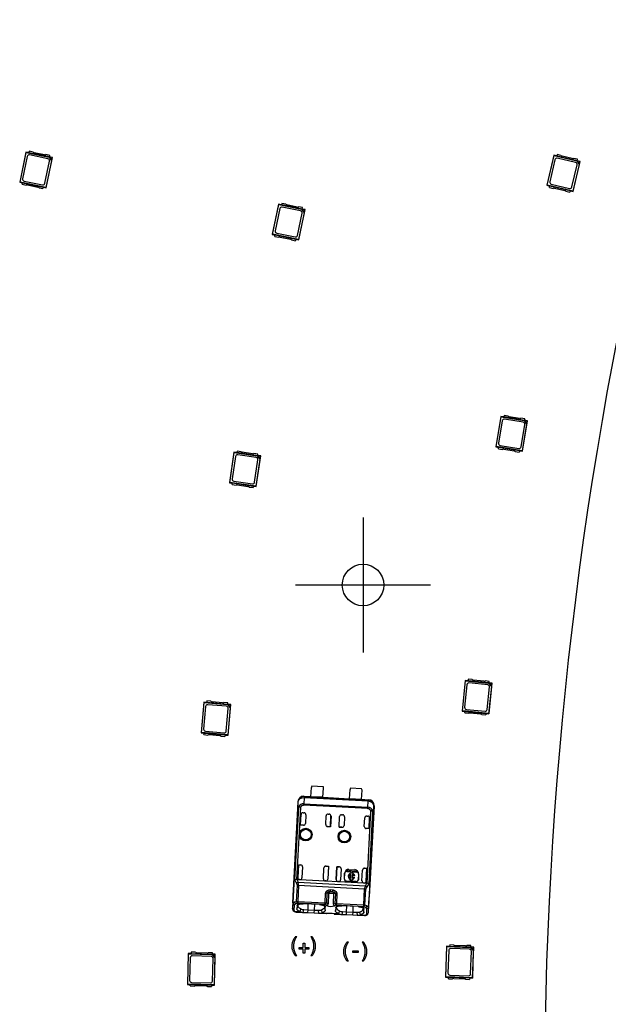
# Model space of a CAD drawing. Header units: millimetres. Extents: x 7 to 819, y 15 to 587.
# Tile 9 of 59: x 235 to 265, y 176 to 227. Entities that reach past the tile are written whole.
import ezdxf
from ezdxf.lldxf.tags import DXFTag

# ---------------------------------------------------------------- set-up
doc = ezdxf.new("R2010")
doc.units = ezdxf.units.MM
doc.layers.add('Default', color=7, linetype='Continuous')
doc.layers.add('RDLED_1-4_802MM_', color=7, linetype='Continuous')
tags = doc.linetypes.add('CENTER2', pattern=[28.575, 19.05, -3.175, 3.175, -3.175]).pattern_tags.tags
tags[10:11] = [DXFTag(74, 4), DXFTag(75, 0), DXFTag(340, '0'), DXFTag(46, 0.0), DXFTag(50, 0.0), DXFTag(44, 0.0), DXFTag(45, 0.0)]
tags[8:9] = [DXFTag(74, 4), DXFTag(75, 0), DXFTag(340, '0'), DXFTag(46, 0.0), DXFTag(50, 0.0), DXFTag(44, 0.0), DXFTag(45, 0.0)]
tags[6:7] = [DXFTag(74, 4), DXFTag(75, 0), DXFTag(340, '0'), DXFTag(46, 0.0), DXFTag(50, 0.0), DXFTag(44, 0.0), DXFTag(45, 0.0)]
tags[4:5] = [DXFTag(74, 4), DXFTag(75, 0), DXFTag(340, '0'), DXFTag(46, 0.0), DXFTag(50, 0.0), DXFTag(44, 0.0), DXFTag(45, 0.0)]

# ---------------------------------------------------------------- blocks, each defined once
blk = doc.blocks.new('SEANNOT_GROUP21')
at = {"layer": 'Default', "color": 7, "linetype": 'CENTER2'}
for p, q in [((252.535, 200.858), (252.535, 193.858)), ((256.035, 197.358), (249.035, 197.358))]:
    blk.add_line(p, q, dxfattribs=at)
blk = doc.blocks.new('SE')
at = {"layer": 'RDLED_1-4_802MM_', "color": 7, "linetype": 'Continuous'}
for p, q in [((235.088, 219.763), (234.764, 218.196)), ((234.784, 218.209), (235.101, 219.743)), ((235.239, 219.731), (235.088, 219.763)), ((235.088, 219.763), (235.101, 219.743)), ((235.101, 219.743), (236.284, 219.498)), ((235.255, 219.805), (235.238, 219.725)), ((236.306, 219.505), (235.238, 219.725)), ((235.459, 219.763), (235.255, 219.805)), ((236.228, 219.413), (235.273, 219.61)), ((236.048, 219.616), (235.519, 219.725)), ((236.322, 219.585), (236.118, 219.627)), ((236.306, 219.505), (236.322, 219.585)), ((262.41, 219.597), (262.047, 218.039)), ((262.561, 219.562), (262.41, 219.597)), ((262.41, 219.597), (262.423, 219.577)), ((262.578, 219.635), (262.559, 219.556)), ((262.781, 219.588), (262.578, 219.635)), ((235.155, 219.532), (234.917, 218.381)), ((236.068, 218.144), (236.306, 219.294)), ((236.407, 219.312), (236.122, 217.933)), ((236.135, 217.913), (236.459, 219.48)), ((236.284, 219.498), (236.307, 219.499)), ((236.284, 219.498), (236.407, 219.312)), ((236.459, 219.48), (236.307, 219.511)), ((236.445, 219.471), (236.307, 219.499)), ((236.307, 219.499), (236.416, 219.333)), ((236.416, 219.333), (236.407, 219.312)), ((236.416, 219.333), (236.445, 219.471)), ((236.445, 219.471), (236.459, 219.48)), ((262.067, 218.052), (262.423, 219.577)), ((262.471, 219.365), (262.204, 218.22)), ((262.423, 219.577), (263.6, 219.302)), ((263.621, 219.308), (262.559, 219.556)), ((263.541, 219.218), (262.591, 219.439)), ((263.366, 219.426), (262.84, 219.548)), ((263.349, 217.954), (263.616, 219.098)), ((263.717, 219.113), (263.397, 217.742)), ((263.41, 217.721), (263.773, 219.279)), ((263.639, 219.388), (263.436, 219.435)), ((263.6, 219.302), (263.717, 219.113)), ((263.6, 219.302), (263.622, 219.302)), ((263.621, 219.308), (263.639, 219.388)), ((263.773, 219.279), (263.622, 219.314)), ((263.759, 219.27), (263.622, 219.302)), ((263.622, 219.302), (263.727, 219.134)), ((263.727, 219.134), (263.717, 219.113)), ((263.727, 219.134), (263.759, 219.27)), ((263.759, 219.27), (263.773, 219.279)), ((234.784, 218.209), (234.764, 218.196)), ((234.764, 218.196), (234.916, 218.165)), ((236.122, 217.933), (234.784, 218.209)), ((234.901, 218.091), (234.917, 218.171)), ((234.901, 218.091), (235.105, 218.049)), ((234.917, 218.171), (235.985, 217.951)), ((234.995, 218.263), (235.95, 218.066)), ((235.175, 218.06), (235.704, 217.951)), ((262.279, 218.1), (263.229, 217.879)), ((235.764, 217.913), (235.968, 217.871)), ((235.985, 217.951), (235.968, 217.871)), ((235.983, 217.944), (236.135, 217.913)), ((236.122, 217.933), (236.135, 217.913)), ((262.067, 218.052), (262.047, 218.039)), ((262.047, 218.039), (262.198, 218.004)), ((263.397, 217.742), (262.067, 218.052)), ((262.181, 217.931), (262.199, 218.01)), ((262.181, 217.931), (262.384, 217.883)), ((262.199, 218.01), (263.261, 217.763)), ((262.454, 217.893), (262.98, 217.77)), ((263.039, 217.731), (263.242, 217.683)), ((263.261, 217.763), (263.242, 217.683)), ((263.259, 217.756), (263.41, 217.721)), ((263.397, 217.742), (263.41, 217.721)), ((248.162, 217.063), (247.838, 215.496)), ((247.858, 215.51), (248.175, 217.043)), ((248.314, 217.032), (248.162, 217.063)), ((248.162, 217.063), (248.175, 217.043)), ((248.175, 217.043), (249.359, 216.799)), ((248.329, 217.105), (248.312, 217.025)), ((248.533, 217.063), (248.329, 217.105)), ((248.229, 216.832), (247.992, 215.682)), ((249.38, 216.805), (248.312, 217.025)), ((249.302, 216.713), (248.347, 216.91)), ((249.122, 216.916), (248.593, 217.025)), ((249.142, 215.444), (249.38, 216.595)), ((249.396, 216.885), (249.192, 216.927)), ((249.481, 216.613), (249.196, 215.233)), ((249.209, 215.213), (249.533, 216.78)), ((249.359, 216.799), (249.481, 216.613)), ((249.359, 216.799), (249.381, 216.799)), ((249.38, 216.805), (249.396, 216.885)), ((249.533, 216.78), (249.381, 216.811)), ((249.519, 216.771), (249.381, 216.799)), ((249.381, 216.799), (249.491, 216.633)), ((249.491, 216.633), (249.481, 216.613)), ((249.491, 216.633), (249.519, 216.771)), ((249.519, 216.771), (249.533, 216.78)), ((247.858, 215.51), (247.838, 215.496)), ((249.196, 215.233), (247.858, 215.51)), ((248.069, 215.563), (249.024, 215.366)), ((247.838, 215.496), (247.99, 215.465)), ((247.975, 215.391), (247.991, 215.471)), ((247.975, 215.391), (248.179, 215.349)), ((247.991, 215.471), (249.059, 215.251)), ((248.249, 215.36), (248.779, 215.251)), ((248.838, 215.213), (249.042, 215.171)), ((249.059, 215.251), (249.042, 215.171)), ((249.058, 215.245), (249.209, 215.213)), ((249.196, 215.233), (249.209, 215.213)), ((259.669, 206.085), (259.408, 204.506)), ((259.428, 204.52), (259.683, 206.065)), ((259.745, 205.857), (259.554, 204.697)), ((259.821, 206.059), (259.669, 206.085)), ((259.669, 206.085), (259.683, 206.065)), ((259.683, 206.065), (260.875, 205.868)), ((259.834, 206.133), (259.82, 206.053)), ((260.896, 205.875), (259.82, 206.053)), ((260.039, 206.099), (259.834, 206.133)), ((260.822, 205.78), (259.86, 205.939)), ((260.634, 205.976), (260.101, 206.064)), ((260.909, 205.956), (260.703, 205.99)), ((260.789, 204.278), (261.05, 205.857)), ((260.875, 205.868), (260.898, 205.87)), ((260.875, 205.868), (261.005, 205.687)), ((260.896, 205.875), (260.909, 205.956)), ((261.05, 205.857), (260.897, 205.882)), ((261.036, 205.847), (260.898, 205.87)), ((260.898, 205.87), (261.013, 205.708)), ((261.013, 205.708), (261.036, 205.847)), ((261.036, 205.847), (261.05, 205.857)), ((260.713, 204.506), (260.904, 205.665)), ((261.005, 205.687), (260.775, 204.297)), ((261.013, 205.708), (261.005, 205.687)), ((259.428, 204.52), (259.408, 204.506)), ((259.408, 204.506), (259.561, 204.481)), ((260.775, 204.297), (259.428, 204.52)), ((259.549, 204.407), (259.562, 204.487)), ((259.549, 204.407), (259.754, 204.373)), ((259.562, 204.487), (260.637, 204.31)), ((259.636, 204.582), (260.598, 204.423)), ((259.824, 204.387), (260.357, 204.299)), ((260.637, 204.31), (260.624, 204.229)), ((260.636, 204.303), (260.789, 204.278)), ((260.775, 204.297), (260.789, 204.278)), ((245.853, 204.236), (245.621, 202.653)), ((245.64, 202.668), (245.867, 204.217)), ((245.934, 204.01), (245.763, 202.847)), ((246.006, 204.214), (245.853, 204.236)), ((245.853, 204.236), (245.867, 204.217)), ((245.867, 204.217), (247.063, 204.042)), ((246.017, 204.288), (246.005, 204.208)), ((247.084, 204.05), (246.005, 204.208)), ((246.224, 204.258), (246.017, 204.288)), ((247.012, 203.953), (246.047, 204.094)), ((246.82, 204.145), (246.285, 204.224)), ((247.096, 204.13), (246.889, 204.16)), ((246.926, 202.677), (247.096, 203.84)), ((247.196, 203.863), (246.992, 202.47)), ((247.006, 202.45), (247.238, 204.034)), ((247.063, 204.042), (247.086, 204.044)), ((247.063, 204.042), (247.196, 203.863)), ((247.084, 204.05), (247.096, 204.13)), ((247.238, 204.034), (247.085, 204.056)), ((247.225, 204.024), (247.086, 204.044)), ((247.086, 204.044), (247.205, 203.885)), ((247.205, 203.885), (247.196, 203.863)), ((247.205, 203.885), (247.225, 204.024)), ((247.225, 204.024), (247.238, 204.034)), ((260.418, 204.263), (260.624, 204.229)), ((245.64, 202.668), (245.621, 202.653)), ((245.621, 202.653), (245.775, 202.631)), ((246.992, 202.47), (245.64, 202.668)), ((245.764, 202.557), (245.775, 202.637)), ((245.764, 202.557), (245.97, 202.526)), ((245.775, 202.637), (246.854, 202.479)), ((245.848, 202.734), (246.812, 202.593)), ((246.039, 202.542), (246.574, 202.463)), ((246.636, 202.429), (246.842, 202.399)), ((246.854, 202.479), (246.842, 202.399)), ((246.853, 202.473), (247.006, 202.45)), ((246.992, 202.47), (247.006, 202.45)), ((257.817, 192.422), (257.661, 190.83)), ((257.679, 190.845), (257.833, 192.403)), ((257.908, 192.199), (257.793, 191.03)), ((257.972, 192.407), (257.817, 192.422)), ((257.817, 192.422), (257.833, 192.403)), ((257.833, 192.403), (259.035, 192.285)), ((257.979, 192.481), (257.971, 192.4)), ((259.056, 192.293), (257.971, 192.4)), ((258.186, 192.461), (257.979, 192.481)), ((258.988, 192.194), (258.018, 192.289)), ((258.788, 192.377), (258.25, 192.429)), ((259.064, 192.374), (258.856, 192.395)), ((258.963, 190.915), (259.078, 192.084)), ((259.035, 192.285), (259.058, 192.288)), ((259.035, 192.285), (259.177, 192.113)), ((259.177, 192.113), (259.039, 190.711)), ((259.054, 190.692), (259.211, 192.285)), ((259.056, 192.293), (259.064, 192.374)), ((259.211, 192.285), (259.056, 192.3)), ((259.198, 192.274), (259.058, 192.288)), ((259.058, 192.288), (259.184, 192.134)), ((259.184, 192.134), (259.177, 192.113)), ((259.184, 192.134), (259.198, 192.274)), ((259.198, 192.274), (259.211, 192.285)), ((244.294, 191.297), (244.155, 189.703)), ((244.173, 189.719), (244.31, 191.279)), ((244.388, 191.076), (244.285, 189.905)), ((244.448, 191.284), (244.294, 191.297)), ((244.294, 191.297), (244.31, 191.279)), ((244.31, 191.279), (245.513, 191.174)), ((244.455, 191.359), (244.448, 191.277)), ((245.534, 191.182), (244.448, 191.277)), ((244.663, 191.34), (244.455, 191.359)), ((245.467, 191.082), (244.496, 191.167)), ((245.265, 191.263), (244.726, 191.31)), ((245.541, 191.264), (245.333, 191.282)), ((245.513, 191.174), (245.536, 191.177)), ((245.513, 191.174), (245.657, 191.003)), ((245.534, 191.182), (245.541, 191.264)), ((245.689, 191.175), (245.534, 191.189)), ((245.676, 191.165), (245.536, 191.177)), ((245.536, 191.177), (245.664, 191.025)), ((245.549, 189.581), (245.689, 191.175)), ((245.664, 191.025), (245.676, 191.165)), ((245.676, 191.165), (245.689, 191.175)), ((245.456, 189.803), (245.558, 190.973)), ((245.657, 191.003), (245.534, 189.6)), ((245.664, 191.025), (245.657, 191.003)), ((257.679, 190.845), (257.661, 190.83)), ((257.661, 190.83), (257.815, 190.814)), ((259.039, 190.711), (257.679, 190.845)), ((257.807, 190.74), (257.815, 190.821)), ((257.807, 190.74), (258.015, 190.719)), ((257.815, 190.821), (258.9, 190.714)), ((257.883, 190.921), (258.853, 190.825)), ((258.083, 190.738), (258.621, 190.685)), ((258.685, 190.653), (258.892, 190.633)), ((258.9, 190.714), (258.892, 190.633)), ((258.9, 190.708), (259.054, 190.692)), ((259.039, 190.711), (259.054, 190.692)), ((244.173, 189.719), (244.155, 189.703)), ((244.155, 189.703), (244.309, 189.69)), ((245.534, 189.6), (244.173, 189.719)), ((244.302, 189.615), (244.31, 189.696)), ((244.302, 189.615), (244.51, 189.597)), ((244.31, 189.696), (245.395, 189.601)), ((244.376, 189.797), (245.347, 189.712)), ((244.578, 189.616), (245.117, 189.569)), ((245.181, 189.538), (245.388, 189.52)), ((245.395, 189.601), (245.388, 189.52)), ((245.395, 189.595), (245.549, 189.581)), ((245.534, 189.6), (245.549, 189.581)), ((249.839, 186.406), (249.863, 186.881)), ((250.467, 186.924), (249.892, 186.955)), ((250.463, 186.373), (250.488, 186.848)), ((251.836, 186.301), (251.861, 186.776)), ((252.464, 186.82), (251.89, 186.85)), ((252.46, 186.268), (252.485, 186.744)), ((249.161, 186.142), (248.914, 181.423)), ((249.169, 186.133), (249.155, 185.798)), ((249.169, 186.133), (249.161, 186.142)), ((252.786, 185.786), (249.464, 185.959)), ((249.481, 186.347), (249.467, 186.036)), ((249.468, 186.036), (252.79, 185.862)), ((249.477, 186.426), (249.476, 186.418)), ((249.476, 186.418), (249.484, 186.418)), ((249.477, 186.426), (249.839, 186.407)), ((249.485, 186.417), (249.481, 186.347)), ((252.809, 186.173), (249.481, 186.347)), ((249.485, 186.417), (249.484, 186.418)), ((249.485, 186.417), (252.813, 186.243)), ((250.463, 186.373), (249.839, 186.406)), ((250.463, 186.374), (251.836, 186.302)), ((252.46, 186.268), (251.836, 186.301)), ((252.46, 186.269), (252.822, 186.25)), ((252.791, 185.862), (252.809, 186.173)), ((252.81, 186.173), (252.813, 186.243)), ((252.814, 186.243), (252.813, 186.243)), ((252.814, 186.243), (252.822, 186.243)), ((252.822, 186.243), (252.822, 186.25)), ((248.899, 180.91), (249.155, 185.798)), ((249.158, 185.797), (248.902, 180.91)), ((249.007, 182.096), (249.204, 185.859)), ((249.293, 185.854), (249.098, 182.122)), ((249.293, 185.854), (249.204, 185.859)), ((249.218, 185.899), (249.213, 185.901)), ((249.293, 185.854), (249.218, 185.899)), ((249.296, 184.933), (249.324, 185.482)), ((249.297, 184.936), (249.325, 185.482)), ((249.325, 185.482), (249.324, 185.482)), ((249.43, 185.577), (249.482, 185.574)), ((249.577, 185.469), (249.553, 185.02)), ((250.73, 185.509), (250.783, 185.506)), ((251.427, 185.472), (251.479, 185.47)), ((252.749, 181.931), (252.945, 185.663)), ((253.074, 185.593), (252.818, 180.705)), ((253.076, 185.592), (252.82, 180.705)), ((253.034, 185.659), (252.837, 181.897)), ((253.106, 185.935), (252.859, 181.217)), ((253.029, 185.702), (252.945, 185.663)), ((253.034, 185.659), (252.945, 185.663)), ((253.076, 185.592), (253.097, 185.927)), ((253.106, 185.935), (253.097, 185.927)), ((250.602, 184.965), (250.625, 185.414)), ((250.849, 184.855), (250.877, 185.401)), ((250.878, 185.401), (250.849, 184.852)), ((250.878, 185.401), (250.877, 185.401)), ((251.293, 184.828), (251.322, 185.378)), ((251.294, 184.832), (251.322, 185.378)), ((251.322, 185.378), (251.322, 185.378)), ((251.574, 185.364), (251.551, 184.915)), ((252.599, 184.86), (252.623, 185.31)), ((252.728, 185.404), (252.78, 185.401)), ((252.846, 184.751), (252.874, 185.296)), ((252.875, 185.296), (252.846, 184.747)), ((252.875, 185.296), (252.874, 185.296)), ((249.297, 184.936), (249.296, 184.933)), ((249.448, 184.925), (249.296, 184.933)), ((249.448, 184.928), (249.297, 184.936)), ((249.448, 184.925), (249.448, 184.928)), ((250.697, 184.863), (250.696, 184.86)), ((250.849, 184.852), (250.696, 184.86)), ((250.697, 184.863), (250.849, 184.855)), ((250.849, 184.855), (250.849, 184.852)), ((251.294, 184.832), (251.293, 184.828)), ((251.445, 184.82), (251.293, 184.828)), ((251.294, 184.832), (251.446, 184.824)), ((251.445, 184.82), (251.446, 184.824)), ((252.694, 184.759), (252.694, 184.755)), ((252.846, 184.751), (252.694, 184.759)), ((252.846, 184.747), (252.694, 184.755)), ((252.846, 184.751), (252.846, 184.747)), ((249.189, 182.886), (249.154, 182.22)), ((249.154, 182.22), (249.189, 182.882)), ((249.189, 182.882), (249.189, 182.886)), ((249.189, 182.886), (249.311, 182.879)), ((249.189, 182.882), (249.314, 182.876)), ((249.314, 182.876), (249.311, 182.879)), ((249.406, 182.774), (249.376, 182.208)), ((250.485, 182.15), (250.514, 182.716)), ((250.616, 182.808), (250.619, 182.811)), ((250.741, 182.801), (250.616, 182.808)), ((250.619, 182.811), (250.742, 182.804)), ((250.741, 182.801), (250.706, 182.139)), ((250.742, 182.804), (250.707, 182.139)), ((250.741, 182.801), (250.742, 182.804)), ((251.186, 182.781), (251.151, 182.115)), ((251.152, 182.115), (251.186, 182.778)), ((251.186, 182.778), (251.186, 182.781)), ((251.186, 182.781), (251.308, 182.775)), ((251.312, 182.771), (251.186, 182.778)), ((251.312, 182.771), (251.308, 182.775)), ((251.403, 182.67), (251.373, 182.104)), ((251.568, 182.144), (251.583, 182.443)), ((251.581, 182.143), (251.596, 182.443)), ((251.596, 182.443), (251.583, 182.443)), ((251.702, 182.511), (251.705, 182.578)), ((251.916, 182.5), (251.702, 182.511)), ((251.705, 182.578), (252.199, 182.552)), ((251.807, 182.645), (251.807, 182.632)), ((251.807, 182.645), (252.107, 182.629)), ((251.807, 182.632), (252.106, 182.616)), ((251.913, 182.449), (251.916, 182.5)), ((251.982, 182.497), (251.979, 182.446)), ((252.195, 182.486), (251.982, 182.497)), ((252.106, 182.616), (252.107, 182.629)), ((252.199, 182.552), (252.195, 182.486)), ((252.295, 182.406), (252.28, 182.106)), ((252.309, 182.405), (252.293, 182.106)), ((252.309, 182.405), (252.295, 182.406)), ((252.482, 182.046), (252.512, 182.612)), ((252.612, 182.703), (252.617, 182.706)), ((252.612, 182.703), (252.738, 182.697)), ((252.617, 182.706), (252.739, 182.7)), ((252.739, 182.7), (252.704, 182.034)), ((252.704, 182.034), (252.738, 182.697)), ((252.738, 182.697), (252.739, 182.7)), ((249.098, 181.924), (249.007, 182.096)), ((249.107, 182.122), (249.248, 182.115)), ((249.154, 182.22), (249.154, 182.22)), ((249.172, 181.977), (252.661, 181.795)), ((249.271, 182.114), (249.248, 182.115)), ((249.271, 182.114), (250.579, 182.045)), ((250.602, 182.044), (250.579, 182.045)), ((250.602, 182.044), (251.246, 182.01)), ((250.706, 182.139), (250.707, 182.139)), ((251.151, 182.115), (251.152, 182.115)), ((251.268, 182.009), (251.246, 182.01)), ((251.268, 182.009), (252.577, 181.941)), ((251.568, 182.144), (251.581, 182.143)), ((252.175, 182.012), (251.675, 182.038)), ((251.675, 182.038), (251.675, 182.025)), ((252.174, 181.999), (251.675, 182.025)), ((251.893, 182.067), (251.896, 182.119)), ((251.959, 182.064), (251.893, 182.067)), ((251.899, 182.181), (251.91, 182.387)), ((251.962, 182.115), (251.959, 182.064)), ((251.976, 182.384), (251.965, 182.177)), ((252.035, 182.236), (252.098, 182.232)), ((252.103, 182.315), (252.04, 182.318)), ((252.174, 181.999), (252.175, 182.012)), ((252.28, 182.106), (252.293, 182.106)), ((252.599, 181.94), (252.577, 181.941)), ((252.599, 181.94), (252.74, 181.932)), ((252.661, 181.795), (252.74, 181.932)), ((252.704, 182.034), (252.704, 182.034)), ((252.837, 181.897), (252.728, 181.734)), ((252.74, 181.932), (252.749, 181.931)), ((248.919, 181.423), (248.877, 180.62)), ((248.914, 181.423), (248.919, 181.423)), ((248.919, 181.419), (248.919, 181.423)), ((249.096, 180.99), (249.139, 181.809)), ((249.202, 181.806), (249.139, 181.809)), ((249.202, 181.806), (249.159, 180.987)), ((252.613, 181.627), (249.202, 181.806)), ((250.573, 180.913), (250.599, 181.41)), ((250.662, 181.407), (250.599, 181.41)), ((250.662, 181.407), (250.636, 180.909)), ((250.768, 181.401), (250.662, 181.407)), ((250.74, 180.87), (250.768, 181.401)), ((251.014, 181.388), (250.768, 181.401)), ((250.83, 181.595), (250.972, 181.587)), ((250.84, 181.498), (250.902, 181.494)), ((250.902, 181.494), (250.91, 181.493)), ((250.91, 181.493), (250.952, 181.492)), ((251.062, 181.45), (250.952, 181.49)), ((251.014, 181.388), (250.986, 180.857)), ((251.12, 181.383), (251.014, 181.388)), ((251.094, 180.886), (251.12, 181.383)), ((251.182, 181.38), (251.12, 181.383)), ((251.182, 181.38), (251.156, 180.882)), ((252.57, 180.808), (252.613, 181.627)), ((252.676, 181.624), (252.613, 181.627)), ((252.633, 180.805), (252.676, 181.624)), ((248.899, 180.91), (248.877, 180.62)), ((248.899, 180.91), (248.902, 180.91)), ((248.902, 180.91), (248.982, 180.959)), ((248.982, 180.959), (249.097, 180.99)), ((249.154, 180.893), (249.061, 180.861)), ((249.096, 180.99), (249.159, 180.987)), ((249.183, 180.911), (249.126, 180.773)), ((249.159, 180.987), (249.154, 180.893)), ((250.568, 180.819), (249.154, 180.893)), ((249.159, 180.987), (250.573, 180.913)), ((250.285, 180.823), (249.436, 180.868)), ((250.568, 180.819), (250.573, 180.913)), ((250.573, 180.913), (250.636, 180.909)), ((250.636, 180.91), (250.74, 180.87)), ((250.986, 180.857), (251.094, 180.886)), ((251.094, 180.886), (251.156, 180.882)), ((251.156, 180.882), (251.152, 180.788)), ((251.156, 180.882), (252.57, 180.808)), ((252.812, 180.414), (252.854, 181.217)), ((252.854, 181.217), (252.859, 181.217)), ((252.854, 181.217), (252.854, 181.214)), ((248.9, 180.572), (248.877, 180.62)), ((248.972, 180.521), (248.994, 180.811)), ((248.99, 180.473), (249.267, 180.458)), ((249.06, 180.86), (248.994, 180.811)), ((249.066, 180.439), (249.443, 180.419)), ((249.126, 180.773), (249.116, 180.609)), ((249.116, 180.609), (249.173, 180.747)), ((249.173, 180.747), (249.178, 180.826)), ((249.312, 180.597), (249.268, 180.458)), ((249.443, 180.419), (249.47, 180.567)), ((249.443, 180.419), (249.662, 180.408)), ((249.47, 180.567), (249.67, 180.557)), ((249.67, 180.557), (249.662, 180.408)), ((249.662, 180.408), (250.012, 180.389)), ((249.686, 180.855), (249.67, 180.557)), ((249.67, 180.557), (250.02, 180.539)), ((250.012, 180.389), (250.02, 180.539)), ((250.012, 180.389), (250.232, 180.378)), ((250.02, 180.539), (250.035, 180.836)), ((250.02, 180.539), (250.22, 180.528)), ((250.22, 180.528), (250.232, 180.378)), ((250.231, 180.378), (250.626, 180.357)), ((250.38, 180.541), (250.409, 180.399)), ((250.409, 180.399), (251.265, 180.354)), ((250.538, 180.756), (250.534, 180.676)), ((250.534, 180.676), (250.577, 180.532)), ((250.584, 180.696), (250.541, 180.84)), ((250.653, 180.78), (250.568, 180.819)), ((250.577, 180.532), (250.584, 180.696)), ((250.626, 180.357), (250.639, 180.357)), ((251.151, 180.788), (251.063, 180.759)), ((251.123, 180.668), (251.113, 180.504)), ((251.113, 180.504), (251.17, 180.643)), ((251.18, 180.806), (251.123, 180.668)), ((252.565, 180.714), (251.152, 180.788)), ((251.17, 180.643), (251.175, 180.722)), ((251.309, 180.492), (251.266, 180.354)), ((252.282, 180.719), (251.433, 180.763)), ((251.467, 180.463), (251.44, 180.315)), ((251.467, 180.463), (251.667, 180.452)), ((251.667, 180.452), (251.66, 180.303)), ((251.683, 180.75), (251.667, 180.452)), ((251.667, 180.452), (252.017, 180.434)), ((252.009, 180.285), (252.017, 180.434)), ((252.017, 180.434), (252.033, 180.732)), ((252.017, 180.434), (252.217, 180.424)), ((252.217, 180.423), (252.229, 180.274)), ((252.406, 180.294), (252.377, 180.436)), ((252.535, 180.651), (252.531, 180.572)), ((252.531, 180.571), (252.574, 180.428)), ((252.581, 180.592), (252.538, 180.735)), ((252.565, 180.714), (252.57, 180.808)), ((252.655, 180.672), (252.565, 180.714)), ((252.57, 180.808), (252.633, 180.805)), ((252.574, 180.428), (252.581, 180.592)), ((252.633, 180.805), (252.744, 180.762)), ((252.716, 180.616), (252.655, 180.672)), ((252.716, 180.616), (252.707, 180.326)), ((252.743, 180.762), (252.818, 180.705)), ((252.812, 180.414), (252.82, 180.705)), ((252.818, 180.705), (252.82, 180.705)), ((251.033, 180.336), (251.046, 180.335)), ((251.046, 180.335), (251.44, 180.315)), ((251.44, 180.315), (251.66, 180.303)), ((251.66, 180.303), (252.009, 180.285)), ((252.009, 180.285), (252.229, 180.273)), ((252.228, 180.273), (252.605, 180.254)), ((252.408, 180.294), (252.685, 180.28)), ((249.038, 179.166), (249.105, 179.166)), ((249.828, 179.166), (249.895, 179.166)), ((251.712, 178.89), (251.78, 178.89)), ((252.485, 178.89), (252.552, 178.89)), ((243.647, 178.36), (243.645, 178.278)), ((243.856, 178.354), (243.647, 178.36)), ((244.461, 178.311), (243.921, 178.327)), ((244.737, 178.328), (244.528, 178.334)), ((244.734, 178.247), (244.737, 178.328)), ((249.227, 178.522), (249.227, 178.609)), ((249.227, 178.609), (249.436, 178.609)), ((249.436, 178.522), (249.227, 178.522)), ((249.436, 178.818), (249.524, 178.818)), ((249.436, 178.609), (249.436, 178.818)), ((249.436, 178.313), (249.436, 178.522)), ((249.524, 178.818), (249.524, 178.609)), ((249.524, 178.609), (249.733, 178.609)), ((249.733, 178.522), (249.524, 178.522)), ((249.524, 178.522), (249.524, 178.313)), ((249.733, 178.609), (249.733, 178.522)), ((252.002, 178.436), (252.29, 178.436)), ((252.002, 178.342), (252.002, 178.436)), ((252.29, 178.342), (252.002, 178.342)), ((252.29, 178.436), (252.29, 178.342)), ((256.863, 178.667), (256.811, 177.068)), ((256.828, 177.084), (256.88, 178.649)), ((257.018, 178.662), (256.863, 178.667)), ((256.863, 178.667), (256.88, 178.649)), ((256.88, 178.649), (258.087, 178.61)), ((256.969, 178.451), (256.93, 177.277)), ((257.02, 178.737), (257.018, 178.655)), ((258.107, 178.62), (257.018, 178.655)), ((257.229, 178.73), (257.02, 178.737)), ((258.046, 178.516), (257.072, 178.548)), ((257.835, 178.685), (257.294, 178.703)), ((258.11, 178.701), (257.902, 178.708)), ((258.087, 178.61), (258.11, 178.614)), ((258.087, 178.61), (258.24, 178.447)), ((258.105, 177.238), (258.143, 178.413)), ((258.107, 178.62), (258.11, 178.701)), ((258.262, 178.621), (258.107, 178.626)), ((258.25, 178.61), (258.11, 178.614)), ((258.11, 178.614), (258.246, 178.469)), ((258.24, 178.447), (258.194, 177.04)), ((258.21, 177.022), (258.262, 178.621)), ((258.246, 178.469), (258.24, 178.447)), ((258.246, 178.469), (258.25, 178.61)), ((258.25, 178.61), (258.262, 178.621)), ((243.49, 178.289), (243.443, 176.69)), ((243.461, 176.707), (243.506, 178.272)), ((243.645, 178.285), (243.49, 178.289)), ((243.49, 178.289), (243.506, 178.272)), ((243.506, 178.272), (244.714, 178.237)), ((243.596, 178.074), (243.562, 176.899)), ((244.734, 178.247), (243.645, 178.278)), ((244.674, 178.142), (243.699, 178.171)), ((244.714, 178.237), (244.737, 178.241)), ((244.714, 178.237), (244.867, 178.075)), ((244.889, 178.249), (244.734, 178.253)), ((244.877, 178.237), (244.737, 178.241)), ((244.737, 178.241), (244.873, 178.097)), ((244.737, 176.865), (244.771, 178.039)), ((244.867, 178.075), (244.826, 176.667)), ((244.843, 176.649), (244.889, 178.249)), ((244.873, 178.097), (244.867, 178.075)), ((244.873, 178.097), (244.877, 178.237)), ((244.877, 178.237), (244.889, 178.249)), ((249.105, 178.166), (249.038, 178.166)), ((249.524, 178.313), (249.436, 178.313)), ((249.895, 178.166), (249.828, 178.166)), ((251.78, 177.89), (251.712, 177.89)), ((252.552, 177.89), (252.485, 177.89)), ((243.659, 176.796), (244.634, 176.768)), ((256.828, 177.084), (256.811, 177.068)), ((256.811, 177.068), (256.966, 177.063)), ((258.194, 177.04), (256.828, 177.084)), ((256.963, 176.988), (256.966, 177.069)), ((256.963, 176.988), (257.172, 176.981)), ((256.966, 177.069), (258.055, 177.034)), ((257.027, 177.173), (258.001, 177.141)), ((257.239, 177.004), (257.779, 176.986)), ((257.844, 176.959), (258.053, 176.952)), ((258.055, 177.034), (258.053, 176.952)), ((258.055, 177.027), (258.21, 177.022)), ((258.194, 177.04), (258.21, 177.022)), ((243.461, 176.707), (243.443, 176.69)), ((243.443, 176.69), (243.598, 176.686)), ((244.826, 176.667), (243.461, 176.707)), ((243.596, 176.611), (243.599, 176.692)), ((243.596, 176.611), (243.805, 176.604)), ((243.599, 176.692), (244.688, 176.66)), ((243.871, 176.628), (244.412, 176.612)), ((244.477, 176.585), (244.686, 176.579)), ((244.688, 176.66), (244.686, 176.579)), ((244.688, 176.654), (244.843, 176.649)), ((244.826, 176.667), (244.843, 176.649))]:
    blk.add_line(p, q, dxfattribs=at)
for centre, radius in [((252.535, 197.358), 1.075), ((249.573, 184.443), 0.328), ((249.573, 184.443), 0.293), ((249.573, 184.443), 0.276), ((249.573, 184.443), 0.275), ((251.57, 184.338), 0.328), ((251.57, 184.338), 0.293), ((251.57, 184.338), 0.276), ((251.57, 184.338), 0.275)]:
    blk.add_circle(centre, radius, dxfattribs=at)
for centre, radius, start, end in [((467.422, 170.973), 205.5, 151.0406, 178.96134), ((235.253, 219.512), 0.1, 78.3334, 168.3334), ((235.539, 219.823), 0.1, 216.9238, 258.3334), ((236.068, 219.713), 0.1, 258.3334, 299.743), ((262.862, 219.646), 0.1, 215.4675, 256.8771), ((236.208, 219.315), 0.1, 348.3334, 78.3334), ((262.569, 219.342), 0.1, 76.8771, 166.8771), ((263.389, 219.523), 0.1, 256.8771, 298.2867), ((263.518, 219.121), 0.1, 346.8771, 76.8771), ((235.015, 218.361), 0.1, 168.3334, 258.3334), ((235.155, 217.962), 0.1, 78.3334, 119.743), ((235.97, 218.164), 0.1, 258.3334, 348.3334), ((262.302, 218.198), 0.1, 166.8771, 256.8771), ((235.684, 217.853), 0.1, 36.9238, 78.3334), ((262.431, 217.795), 0.1, 76.8771, 118.2867), ((262.958, 217.673), 0.1, 35.4675, 76.8771), ((263.251, 217.976), 0.1, 256.8771, 346.8771), ((248.613, 217.123), 0.1, 216.9238, 258.3334), ((248.327, 216.812), 0.1, 78.3334, 168.3334), ((249.143, 217.014), 0.1, 258.3334, 299.743), ((249.282, 216.615), 0.1, 348.3334, 78.3334), ((248.089, 215.661), 0.1, 168.3334, 258.3334), ((248.229, 215.262), 0.1, 78.3334, 119.743), ((248.758, 215.153), 0.1, 36.9238, 78.3334), ((249.044, 215.464), 0.1, 258.3334, 348.3334), ((259.844, 205.84), 0.1, 80.6272, 170.6272), ((260.117, 206.163), 0.1, 219.2175, 260.6272), ((260.65, 206.074), 0.1, 260.6272, 302.0368), ((260.806, 205.681), 0.1, 350.6272, 80.6272), ((259.652, 204.681), 0.1, 170.6272, 260.6272), ((259.807, 204.288), 0.1, 80.6272, 122.0368), ((260.341, 204.2), 0.1, 39.2175, 80.6272), ((260.614, 204.522), 0.1, 260.6272, 350.6272), ((246.033, 203.995), 0.1, 81.6667, 171.6667), ((246.3, 204.323), 0.1, 220.2571, 261.6667), ((246.835, 204.244), 0.1, 261.6667, 303.0763), ((246.997, 203.854), 0.1, 351.6667, 81.6667), ((245.862, 202.833), 0.1, 171.6667, 261.6667), ((246.025, 202.443), 0.1, 81.6667, 123.0763), ((246.56, 202.364), 0.1, 40.2571, 81.6667), ((246.827, 202.692), 0.1, 261.6667, 351.6667), ((258.008, 192.19), 0.1, 84.3771, 174.3771), ((258.26, 192.529), 0.1, 222.9675, 264.3771), ((258.798, 192.476), 0.1, 264.3771, 305.7867), ((258.978, 192.094), 0.1, 354.3771, 84.3771), ((244.487, 191.067), 0.1, 85, 175), ((244.735, 191.409), 0.1, 223.5904, 265), ((245.274, 191.362), 0.1, 265, 306.4096), ((245.459, 190.982), 0.1, 355, 85), ((257.893, 191.02), 0.1, 174.3771, 264.3771), ((258.073, 190.638), 0.1, 84.3771, 125.7867), ((258.611, 190.585), 0.1, 42.9675, 84.3771), ((258.863, 190.925), 0.1, 264.3771, 354.3771), ((244.385, 189.897), 0.1, 175, 265), ((244.57, 189.517), 0.1, 85, 126.4096), ((245.108, 189.469), 0.1, 43.5904, 85), ((245.356, 189.812), 0.1, 265, 355), ((249.988, 186.874), 0.125, 140.1343, 177.0042), ((250.363, 186.855), 0.125, 357.0042, 33.8741), ((251.986, 186.77), 0.125, 140.1343, 177.0042), ((252.36, 186.75), 0.125, 357.0042, 33.8741), ((249.469, 186.117), 0.3, 87.0086, 177.0014), ((249.462, 185.74), 0.296, 88.8657, 146.9231), ((241.565, 186.39), 7.911, 356.8776, 357.4325), ((252.798, 185.943), 0.3, 357.0082, 86.9999), ((249.299, 185.86), 0.0955, 154.285, 180.538), ((249.477, 185.474), 0.1, 357.0042, 87.0042), ((250.725, 185.409), 0.1, 87.0042, 177.0042), ((251.474, 185.37), 0.1, 357.0042, 87.0042), ((260.667, 185.391), 7.89, 176.5748, 177.1311), ((252.766, 185.568), 0.296, 27.019, 85.2864), ((252.928, 185.669), 0.107, 354.5552, 18.0407), ((252.723, 185.304), 0.1, 87.0042, 177.0042), ((251.796, 182.432), 0.213, 87.0042, 177.0042), ((251.796, 182.432), 0.2, 87.0042, 177.0042), ((251.937, 182.282), 0.169, 98.3315, 255.677), ((251.937, 182.282), 0.169, 11.2084, 75.677), ((252.096, 182.417), 0.2, 357.0042, 87.0042), ((252.096, 182.417), 0.213, 357.0042, 87.0042), ((249.111, 181.909), 0.214, 93.3325, 118.9769), ((249.24, 181.803), 0.187, 111.3291, 139.4751), ((248.956, 181.808), 0.184, 0.162, 39.2102), ((249.77, 182.332), 0.695, 197.5238, 210.6468), ((248.802, 181.825), 0.4, 357.2761, 22.4219), ((251.681, 182.138), 0.113, 177.0042, 267.0042), ((251.681, 182.138), 0.1, 177.0042, 267.0042), ((251.937, 182.282), 0.108, 104.7889, 249.2196), ((251.937, 182.282), 0.169, 278.3315, 342.8), ((251.937, 182.282), 0.108, 284.7889, 334.5723), ((251.937, 182.282), 0.108, 19.4362, 69.2196), ((252.18, 182.112), 0.113, 267.0042, 357.0042), ((252.18, 182.112), 0.1, 267.0042, 357.0042), ((252.643, 181.522), 0.422, 62.6667, 75.4743), ((251.263, 181.588), 0.433, 179.1511, 192.242), ((250.541, 181.626), 0.433, 341.7649, 354.8571), ((253.028, 181.6), 0.416, 152.0733, 176.2698), ((252.56, 181.613), 0.208, 35.8197, 61.1296), ((252.853, 181.607), 0.178, 134.3, 174.6289), ((249.005, 180.914), 0.103, 182.1676, 263.8903), ((249.113, 180.982), 0.132, 190.118, 246.7913), ((249.221, 180.998), 0.124, 183.7492, 237.7587), ((250.513, 180.931), 0.124, 296.2567, 350.2462), ((250.615, 180.904), 0.129, 286.8894, 344.7915), ((251.218, 180.894), 0.124, 183.7606, 237.755), ((248.975, 180.618), 0.0975, 179.013, 268.5203), ((248.982, 180.556), 0.0836, 176.2892, 275.1868), ((249.437, 180.801), 0.383, 243.5956, 270.8832), ((249.491, 181.111), 0.544, 250.7954, 267.8455), ((250.262, 180.999), 0.473, 264.8842, 284.5409), ((250.277, 180.753), 0.378, 263.0477, 290.5442), ((250.787, 179.409), 0.959, 75.1611, 98.8722), ((250.885, 181.287), 0.558, 245.3916, 288.6168), ((251.113, 180.878), 0.129, 189.2179, 247.1188), ((251.432, 180.69), 0.375, 243.5059, 271.1816), ((251.489, 181.021), 0.559, 251.1303, 267.7164), ((252.259, 180.897), 0.476, 264.916, 284.5072), ((252.51, 180.826), 0.124, 296.2478, 350.2622), ((252.619, 180.796), 0.129, 286.0895, 344.6853), ((252.701, 180.362), 0.0837, 258.7213, 4.7004), ((252.715, 180.423), 0.0975, 265.4888, 354.9989), ((252.715, 180.72), 0.103, 270.1183, 351.8414), ((252.274, 180.655), 0.385, 263.2057, 290.3585), ((243.924, 178.427), 0.1, 226.9237, 268.3333), ((244.464, 178.411), 0.1, 268.3333, 309.7429), ((257.069, 178.448), 0.1, 88.1271, 178.1271), ((257.297, 178.803), 0.1, 226.7175, 268.1271), ((257.838, 178.785), 0.1, 268.1271, 309.5367), ((258.043, 178.416), 0.1, 358.1271, 88.1271), ((243.696, 178.071), 0.1, 88.3333, 178.3333), ((244.671, 178.042), 0.1, 358.3333, 88.3333), ((243.662, 176.896), 0.1, 178.3333, 268.3333), ((244.637, 176.868), 0.1, 268.3333, 358.3333), ((257.03, 177.273), 0.1, 178.1271, 268.1271), ((257.235, 176.904), 0.1, 88.1271, 129.5367), ((257.776, 176.886), 0.1, 46.7175, 88.1271), ((258.005, 177.241), 0.1, 268.1271, 358.1271), ((243.869, 176.528), 0.1, 88.3333, 129.7429), ((244.409, 176.512), 0.1, 46.9237, 88.3333)]:
    blk.add_arc(centre, radius, start, end, dxfattribs=at)
for centre, major_axis, ratio, start_param, end_param in [((249.461, 186.126), (0.201, -0.223), 0.999924, 2.356207, 3.926956), ((249.469, 186.117), (0.3, -0.013), 0.766027, 1.562157, 3.128038), ((252.798, 185.943), (0.299, -0.019), 0.766027, 0.013567, 1.579437), ((252.806, 185.951), (-0.223, -0.201), 0.999924, 2.35623, 3.926978), ((249.424, 185.477), (0.0999, -0.0052), 0.999994, 1.570796, 3.141593), ((249.425, 185.477), (0.0999, -0.0052), 0.999994, 1.57081, 3.141593), ((250.777, 185.406), (-0.0999, 0.0052), 0.999994, 3.141593, 4.712389), ((250.778, 185.406), (-0.0999, 0.0052), 0.999994, 3.141593, 4.712389), ((251.422, 185.372), (0.0999, -0.0052), 0.999994, 1.570796, 3.141593), ((251.422, 185.372), (0.0999, -0.0052), 0.999994, 1.570796, 3.141593), ((249.454, 185.028), (0.0052, 0.0999), 0.999848, 3.141593, 4.712389), ((249.453, 185.025), (0.0052, 0.0999), 0.999848, 3.141593, 4.712389), ((250.702, 184.96), (0.0052, 0.0999), 0.999848, 1.570796, 3.141593), ((250.702, 184.963), (0.0052, 0.0999), 0.999848, 1.570796, 3.141593), ((252.774, 185.302), (-0.0999, 0.0052), 0.999994, 3.141593, 4.712375), ((252.775, 185.302), (-0.0999, 0.0052), 0.999994, 3.141593, 4.712389), ((251.451, 184.92), (0.0052, 0.0999), 0.999848, 3.141593, 4.712389), ((251.451, 184.924), (0.0052, 0.0999), 0.999848, 3.141593, 4.712389), ((252.699, 184.859), (0.0052, 0.0999), 0.999848, 1.570796, 3.141593), ((252.699, 184.855), (0.0052, 0.0999), 0.999848, 1.570796, 3.141593), ((249.306, 182.779), (0.0669, -0.0743), 0.999695, 0.785246, 2.356347), ((249.309, 182.776), (0.0669, -0.0743), 0.999695, 1.570796, 2.356347), ((250.614, 182.711), (-0.0743, -0.0669), 0.999695, 3.926838, 5.497939), ((250.611, 182.708), (-0.0743, -0.0669), 0.999695, 3.926838, 4.712389), ((251.303, 182.675), (0.0669, -0.0743), 0.999695, 0.785246, 2.356347), ((251.306, 182.671), (0.0669, -0.0743), 0.999695, 1.570796, 2.356347), ((252.611, 182.606), (-0.0743, -0.0669), 0.999695, 3.926839, 5.497939), ((252.608, 182.603), (-0.0743, -0.0669), 0.999695, 3.932239, 4.712389), ((249.254, 182.215), (0.0999, -0.0052), 0.999994, 3.141593, 4.712389), ((249.254, 182.215), (0.0999, -0.0052), 0.999994, 3.141593, 4.712389), ((249.276, 182.214), (0.0999, -0.0052), 0.999848, 4.712389, 6.283185), ((250.585, 182.145), (-0.0999, 0.0052), 0.999848, 0, 1.570796), ((250.606, 182.144), (-0.0999, 0.0052), 0.999994, 1.570796, 3.141593), ((250.607, 182.144), (-0.0999, 0.0052), 0.999994, 1.570796, 3.141593), ((251.251, 182.11), (0.0999, -0.0052), 0.999994, 3.141593, 4.712389), ((251.252, 182.11), (0.0999, -0.0052), 0.999994, 3.141593, 4.712389), ((251.273, 182.109), (0.0999, -0.0052), 0.999848, 4.712389, 6.283185), ((252.582, 182.041), (-0.0999, 0.0052), 0.999848, 0, 1.570796), ((252.604, 182.039), (-0.0999, 0.0052), 0.999994, 1.570796, 3.141593), ((252.604, 182.039), (-0.0999, 0.0052), 0.999994, 1.570796, 3.141593), ((249.214, 181.407), (0.3, -0.016), 0.999962, 3.141593, 3.453003), ((250.85, 181.397), (-0.0052, -0.0999), 0.821429, 3.323066, 4.712389), ((250.932, 181.393), (0.0052, 0.0999), 0.821429, 4.712389, 6.101712), ((248.999, 180.905), (0.0997, -0.0076), 0.939661, 3.166998, 4.734916), ((249.422, 180.496), (0.45, -0.023), 0.34204, 3.132956, 3.443003), ((252.721, 180.71), (0.1, -0.0028), 0.939661, 4.689874, 6.25773), ((252.257, 180.348), (-0.45, 0.024), 0.342128, 2.840923, 3.150345)]:
    blk.add_ellipse(centre, major_axis=major_axis, ratio=ratio, start_param=start_param, end_param=end_param, dxfattribs=at)
for points, degree in [([(249.464, 185.959), (249.362, 185.962), (249.293, 185.854)], 2), ([(252.945, 185.663), (252.889, 185.776), (252.786, 185.786)], 2), ([(249.267, 180.459), (249.112, 180.525), (249.116, 180.609)], 2), ([(249.312, 180.597), (249.22, 180.644), (249.17, 180.698), (249.173, 180.747)], 3), ([(250.533, 180.676), (250.533, 180.627), (250.477, 180.578), (250.381, 180.541)], 3), ([(250.576, 180.532), (250.573, 180.449), (250.409, 180.399)], 2), ([(251.265, 180.354), (251.109, 180.421), (251.113, 180.504)], 2), ([(249.038, 179.166), (248.657, 178.679), (249.038, 178.166)], 2), ([(249.828, 179.166), (250.13, 178.682), (249.828, 178.166)], 2), ([(251.712, 178.89), (251.331, 178.403), (251.712, 177.89)], 2), ([(252.485, 178.89), (252.787, 178.405), (252.485, 177.89)], 2)]:
    blk.add_open_spline(points, degree=degree, dxfattribs=at)
for points, degree, knots in [([(249.155, 185.798), (249.156, 185.807), (249.157, 185.824), (249.163, 185.847), (249.172, 185.869), (249.187, 185.888), (249.204, 185.896), (249.213, 185.901)], 3, [0, 0, 0, 0, 0.154851, 0.30054, 0.443187, 0.672238, 1, 1, 1, 1]), ([(249.204, 185.859), (249.198, 185.858), (249.188, 185.857), (249.176, 185.849), (249.167, 185.837), (249.161, 185.82), (249.159, 185.805), (249.158, 185.797)], 3, [0, 0, 0, 0, 0.264912, 0.488067, 0.676456, 0.841557, 1, 1, 1, 1]), ([(253.029, 185.702), (253.036, 185.697), (253.049, 185.689), (253.061, 185.675), (253.07, 185.658), (253.077, 185.631), (253.076, 185.606), (253.076, 185.592)], 3, [0, 0, 0, 0, 0.240772, 0.431729, 0.574394, 0.777665, 1, 1, 1, 1]), ([(250.599, 181.41), (250.609, 181.482), (250.672, 181.533), (250.702, 181.556), (250.743, 181.573), (250.782, 181.588), (250.83, 181.595)], 2, [0, 0, 0, 0.5, 0.5, 0.75, 0.75, 1, 1, 1]), ([(250.84, 181.497), (250.83, 181.495), (250.811, 181.493), (250.782, 181.487), (250.754, 181.478), (250.726, 181.467), (250.701, 181.455), (250.681, 181.439), (250.667, 181.424), (250.663, 181.412), (250.662, 181.407)], 3, [0, 0, 0, 0, 0.141796, 0.283852, 0.426235, 0.56911, 0.713014, 0.83019, 0.924147, 1, 1, 1, 1]), ([(250.972, 181.587), (251.066, 181.564), (251.123, 181.509), (251.15, 181.482), (251.166, 181.449), (251.181, 181.416), (251.182, 181.38)], 2, [0, 0, 0, 0.5, 0.5, 0.75, 0.75, 1, 1, 1]), ([(251.12, 181.383), (251.12, 181.386), (251.119, 181.394), (251.115, 181.405), (251.105, 181.418), (251.088, 181.434), (251.071, 181.444), (251.062, 181.45)], 3, [0, 0, 0, 0, 0.113884, 0.235323, 0.372052, 0.61919, 1, 1, 1, 1]), ([(249.125, 180.773), (249.132, 180.819), (249.22, 180.846), (249.309, 180.874), (249.436, 180.868)], 2, [0, 0, 0, 0.5, 0.5, 1, 1, 1]), ([(248.99, 180.473), (248.993, 180.469), (249, 180.46), (249.012, 180.451), (249.028, 180.445), (249.045, 180.44), (249.059, 180.439), (249.066, 180.439)], 3, [0, 0, 0, 0, 0.206255, 0.408333, 0.607261, 0.804113, 1, 1, 1, 1]), ([(250.285, 180.823), (250.408, 180.817), (250.497, 180.78), (250.586, 180.743), (250.584, 180.696)], 2, [0, 0, 0, 0.5, 0.5, 1, 1, 1]), ([(251.123, 180.668), (251.129, 180.714), (251.218, 180.742), (251.306, 180.769), (251.433, 180.763)], 2, [0, 0, 0, 0.5, 0.5, 1, 1, 1]), ([(251.17, 180.643), (251.17, 180.643), (251.169, 180.629), (251.175, 180.602), (251.202, 180.563), (251.246, 180.527), (251.288, 180.504), (251.309, 180.492)], 3, [0, 0, 0, 0, 0.000073, 0.260776, 0.514271, 0.760646, 1, 1, 1, 1]), ([(252.282, 180.719), (252.406, 180.712), (252.494, 180.675), (252.583, 180.639), (252.581, 180.592)], 2, [0, 0, 0, 0.5, 0.5, 1, 1, 1]), ([(252.378, 180.437), (252.389, 180.441), (252.412, 180.45), (252.443, 180.466), (252.471, 180.483), (252.495, 180.502), (252.515, 180.523), (252.528, 180.547), (252.53, 180.563), (252.531, 180.571)], 3, [0, 0, 0, 0, 0.119171, 0.246227, 0.381178, 0.524029, 0.674783, 0.83344, 1, 1, 1, 1]), ([(252.574, 180.428), (252.572, 180.388), (252.528, 180.353), (252.485, 180.318), (252.408, 180.294)], 2, [0, 0, 0, 0.5, 0.5, 1, 1, 1]), ([(252.605, 180.254), (252.614, 180.253), (252.631, 180.253), (252.653, 180.257), (252.671, 180.265), (252.68, 180.275), (252.685, 180.28)], 3, [0, 0, 0, 0, 0.244606, 0.491396, 0.742515, 1, 1, 1, 1]), ([(249.105, 178.166), (248.951, 178.434), (248.95, 178.658), (248.948, 178.913), (249.105, 179.166)], 2, [0, 0, 0, 0.5, 0.5, 1, 1, 1]), ([(249.895, 178.166), (250.08, 178.414), (250.08, 178.668), (250.079, 178.934), (249.895, 179.166)], 2, [0, 0, 0, 0.5, 0.5, 1, 1, 1]), ([(251.78, 177.89), (251.605, 178.189), (251.626, 178.456), (251.643, 178.672), (251.78, 178.89)], 2, [0, 0, 0, 0.571429, 0.571429, 1, 1, 1]), ([(252.552, 177.89), (252.737, 178.138), (252.737, 178.392), (252.736, 178.658), (252.552, 178.89)], 2, [0, 0, 0, 0.5, 0.5, 1, 1, 1])]:
    blk.add_open_spline(points, degree=degree, knots=knots, dxfattribs=at)

msp = doc.modelspace()

# ---------------------------------------------------------------- block references
at = {"layer": 'Default'}
for name in ['SE', 'SEANNOT_GROUP21']:
    msp.add_blockref(name, (0, 0), dxfattribs=at)

doc.saveas('drawing.dxf')
